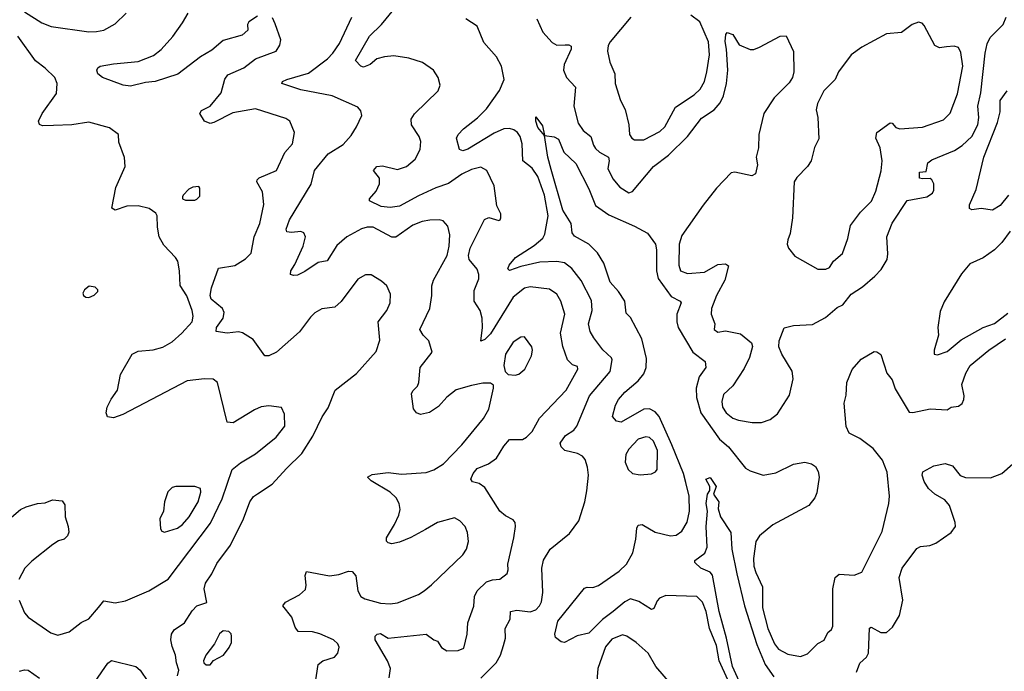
# Model space of a CAD drawing. Extents: x 1550320 to 1685906, y 509093 to 640511.
# Tile 99 of 256: x 1601470 to 1606667, y 559299 to 562741. Entities that reach past the tile are written whole.
import ezdxf

# ---------------------------------------------------------------- set-up
doc = ezdxf.new("R2010")
doc.units = 0

msp = doc.modelspace()

# ---------------------------------------------------------------- linework, layer by layer
at = {"layer": '0CON20XD'}
for points in [[(1601495, 562782.9), (1601587.5, 562725), (1601636, 562706), (1601835, 562676.9), (1601875, 562678.6), (1601915, 562685.8), (1601975, 562718.8), (1602032, 562775)], [(1602725, 562760.5), (1602679.8, 562730.2), (1602673.1, 562715), (1602673.8, 562685), (1602645, 562658.8), (1602545, 562631.9), (1602485, 562580.5), (1602425, 562544.4), (1602305.7, 562454.3), (1602186, 562415), (1602135, 562409.6), (1602055, 562389.7), (1602016.2, 562395), (1601906.9, 562435), (1601882.5, 562455), (1601878.1, 562475), (1601882.7, 562487.3), (1601895, 562496.5), (1601965, 562507.6), (1602095, 562519.5), (1602177.2, 562552.8), (1602217, 562583), (1602277.9, 562652.1), (1602329.6, 562725), (1602358.8, 562775)], [(1603420, 559265), (1603426.7, 559315), (1603411.1, 559355), (1603346.2, 559465), (1603346.7, 559485), (1603357.5, 559495), (1603375, 559499.2), (1603415, 559474.2), (1603615, 559495.6), (1603656.6, 559466.6), (1603675, 559458), (1603696, 559425), (1603725, 559408.1), (1603785, 559408.9), (1603815, 559422), (1603832.9, 559495), (1603835.8, 559555), (1603866.6, 559643.4), (1603870.8, 559695), (1603885.7, 559725), (1603935, 559771.9), (1603965, 559782.9), (1604005, 559786.2), (1604043.9, 559816.1), (1604048.8, 559835), (1604046, 559865), (1604077.8, 560005), (1604088, 560065), (1604085.9, 560085.9), (1604075, 560100), (1604035, 560120), (1604004.6, 560144.6), (1603925, 560270), (1603895, 560290.6), (1603859.5, 560299.5), (1603852, 560315), (1603864.4, 560345), (1603885, 560371.1), (1603945.2, 560394.8), (1603986.7, 560425), (1604025, 560489.2), (1604055, 560523.3), (1604125, 560524.4), (1604145, 560535.6), (1604175, 560565.6), (1604213.6, 560636.4), (1604354.3, 560785), (1604417.1, 560895), (1604415, 560910), (1604387.7, 560917.7), (1604361.9, 560945), (1604336.5, 561015), (1604324.6, 561085), (1604347.7, 561185), (1604326.2, 561255), (1604305, 561290.6), (1604267.4, 561317.4), (1604165, 561329.6), (1604135, 561323.8), (1604074.7, 561275), (1603955, 561081.1), (1603925, 561051.4), (1603905, 561044), (1603913.2, 561115), (1603911.2, 561165), (1603900.8, 561205), (1603869.5, 561255), (1603869.4, 561310.6), (1603893.2, 561373.2), (1603894.5, 561395), (1603885, 561423.8), (1603842.2, 561475), (1603838.5, 561495), (1603847.1, 561535), (1603923.6, 561686.4), (1603946.9, 561696.9), (1603998.8, 561681.2), (1604006.4, 561683.6), (1604010, 561695), (1604010, 561715), (1603988.3, 561758.3), (1603975, 561863.3), (1603935.8, 561945), (1603905, 561961.5), (1603855, 561950.8), (1603804.5, 561925), (1603734.1, 561875.9), (1603666.8, 561853.2), (1603575, 561811.6), (1603475, 561756), (1603425, 561749.2), (1603378.8, 561755), (1603316.2, 561785), (1603316, 561795), (1603351.5, 561835), (1603370, 561875), (1603369.1, 561905), (1603337.5, 561945), (1603354.5, 561965.5), (1603385, 561968.8), (1603465, 561949.3), (1603512.2, 561965), (1603558.2, 562005), (1603584, 562055), (1603587.3, 562097.3), (1603578.9, 562125), (1603537.8, 562185), (1603536.4, 562215), (1603555, 562243.3), (1603678.8, 562365), (1603688.8, 562395), (1603678.8, 562435), (1603654.2, 562474.2), (1603595.6, 562515.6), (1603525, 562537.1), (1603445, 562551.1), (1603395.3, 562545.3), (1603355, 562534.7), (1603320.9, 562505), (1603285, 562490.9), (1603271.4, 562495), (1603242.9, 562525), (1603316.2, 562655), (1603380.6, 562715), (1603445.4, 562794.6)], [(1602303.3, 559275), (1602310, 559305), (1602297.5, 559345), (1602293.3, 559385), (1602275, 559430), (1602268.8, 559465), (1602271.2, 559495), (1602285, 559518), (1602340, 559555), (1602381.1, 559618.9), (1602405.5, 559644.5), (1602457.6, 559662.4), (1602444.6, 559735), (1602451.2, 559765), (1602484.5, 559815), (1602510.5, 559869.5), (1602583.1, 559965), (1602651.9, 560105), (1602685.6, 560195), (1602705, 560222.5), (1602725, 560237.5), (1602802.8, 560287.2), (1602878.6, 560371.4), (1602960.2, 560449.8), (1603017.9, 560542.1), (1603066.2, 560643.8), (1603098.3, 560691.7), (1603136, 560784), (1603248, 560872), (1603352, 560988), (1603371.2, 561048.8), (1603362.9, 561145), (1603408.5, 561205), (1603426.5, 561245), (1603427.7, 561292.3), (1603408, 561335), (1603380.6, 561360.6), (1603325, 561394), (1603295, 561393.8), (1603255, 561371.2), (1603167.9, 561252.1), (1603133, 561223), (1603065.8, 561214.2), (1603027.6, 561192.4), (1603005, 561170.8), (1602947.2, 561092.8), (1602825, 560985.8), (1602785, 560965.8), (1602765, 560966), (1602702.2, 561052.2), (1602647.1, 561087.1), (1602625, 561092.5), (1602565.6, 561085.6), (1602506.7, 561095), (1602508.6, 561115), (1602544.4, 561165), (1602549.4, 561195), (1602540.8, 561215), (1602480.9, 561265), (1602475.3, 561285), (1602483.1, 561325), (1602520.5, 561429.5), (1602605, 561442.1), (1602662.4, 561477.6), (1602692.5, 561507.5), (1602707.1, 561595), (1602737.6, 561665), (1602759.2, 561765), (1602751.2, 561831.2), (1602721.9, 561885), (1602722.9, 561895), (1602734, 561906), (1602825.8, 561945), (1602870.3, 562039.7), (1602910, 562085), (1602920, 562145), (1602895.6, 562205.6), (1602875, 562219.2), (1602715, 562270.8), (1602595, 562248.9), (1602495, 562198.2), (1602475, 562193.6), (1602445.8, 562205), (1602421.2, 562245), (1602429.3, 562260.7), (1602475, 562284), (1602534.3, 562355), (1602552.4, 562427.6), (1602569.7, 562450.3), (1602652.6, 562487.4), (1602715, 562534.4), (1602824.3, 562575.7), (1602843.3, 562606.7), (1602847.8, 562635), (1602819.6, 562719.6), (1602805, 562750.8)], [(1603011.8, 559115), (1603045.8, 559335), (1603070, 559355), (1603132.5, 559375), (1603149.4, 559395), (1603156.5, 559426.5), (1603149.2, 559445), (1603126, 559465), (1603055, 559498.2), (1603015, 559507.9), (1602940.3, 559510.3), (1602925, 559533.3), (1602906.3, 559586.3), (1602860, 559645), (1602873.3, 559665), (1602946.6, 559703.4), (1602978.7, 559731.3), (1602983.1, 559755), (1602977.5, 559805), (1602985, 559826.7), (1603105, 559804.5), (1603155, 559810.6), (1603205, 559828.1), (1603225, 559826), (1603244.4, 559804.4), (1603255.4, 559725.4), (1603270.6, 559695), (1603291.9, 559681.9), (1603375, 559659.2), (1603425, 559655.5), (1603465, 559661.5), (1603574.6, 559705.4), (1603605.4, 559724.6), (1603644.6, 559755.4), (1603808.9, 559915), (1603828.5, 559945), (1603838.5, 559985), (1603833.5, 560033.5), (1603821.4, 560065), (1603794, 560095), (1603765, 560110), (1603675, 560085.6), (1603612, 560048), (1603534.2, 560005.8), (1603475, 559982.3), (1603435, 559973.6), (1603415, 559977.5), (1603406.8, 559986.8), (1603405.6, 560005), (1603448.9, 560075), (1603471.5, 560125), (1603477.9, 560155), (1603473.5, 560185), (1603457.5, 560215), (1603425.3, 560245.3), (1603326.2, 560305), (1603306.7, 560325), (1603330.6, 560339.4), (1603415, 560350), (1603485, 560341.5), (1603615, 560350), (1603655.9, 560364.1), (1603707.8, 560395), (1603804.2, 560495.8), (1603918.9, 560635), (1603946.7, 560683.3), (1603972, 560795), (1603970.7, 560810.7), (1603955, 560821.2), (1603915, 560821.4), (1603855, 560809.4), (1603774.1, 560785.9), (1603725, 560747.1), (1603681.7, 560698.3), (1603633.3, 560666.7), (1603585, 560655.5), (1603565.3, 560665.3), (1603549.1, 560685), (1603539.1, 560765), (1603545, 560780.8), (1603570.6, 560805), (1603577.8, 560825), (1603583.5, 560905), (1603648.1, 560985), (1603629.2, 561045), (1603599.2, 561075), (1603582.9, 561105), (1603634.5, 561215), (1603646.4, 561285), (1603645.3, 561335), (1603653.9, 561365), (1603727.3, 561495), (1603737.7, 561545), (1603740.5, 561605), (1603729.8, 561649.8), (1603705, 561678), (1603685, 561684.3), (1603635, 561683.1), (1603595, 561675.6), (1603545, 561655.5), (1603455, 561593.1), (1603435, 561591.9), (1603335.3, 561645.3), (1603305, 561645.3), (1603275, 561637.3), (1603197.5, 561595), (1603145, 561548.9), (1603092.9, 561467.1), (1603045, 561458.8), (1602975, 561410.5), (1602937.4, 561392.6), (1602915, 561390), (1602900, 561395), (1602901.4, 561415), (1602922.4, 561447.6), (1602966.8, 561545), (1602979.4, 561595), (1602970, 561615), (1602955, 561622.5), (1602905, 561616.9), (1602880.9, 561620.9), (1602877.1, 561635), (1602895, 561683.8), (1603008.3, 561871.7), (1603025.7, 561945), (1603098.1, 562031.9), (1603177.3, 562082.7), (1603220.4, 562129.6), (1603248.2, 562175), (1603276.9, 562235), (1603270.3, 562260.3), (1603255, 562279.2), (1603119.2, 562339.2), (1602955, 562370), (1602854, 562405), (1602857.5, 562415), (1602880, 562425), (1602995, 562459.4), (1603094.7, 562535), (1603124, 562565), (1603158.2, 562615), (1603222.9, 562755)], [(1603905, 559263.1), (1603985.5, 559345), (1604007.3, 559385), (1604024.6, 559435), (1604034.5, 559475), (1604033.3, 559525), (1604059.1, 559575), (1604061.4, 559615), (1604095, 559623.2), (1604165, 559613.6), (1604195.3, 559624.7), (1604214.5, 559645), (1604223.8, 559666.2), (1604231.2, 559715), (1604226.6, 559845), (1604235, 559886), (1604270, 559945), (1604372.6, 560027.4), (1604421.9, 560095), (1604453.3, 560195), (1604463.5, 560253.5), (1604472.9, 560335), (1604468.1, 560378.1), (1604455, 560417.5), (1604440.6, 560435), (1604415, 560449.2), (1604347.5, 560465), (1604327.5, 560485), (1604323.3, 560505), (1604352, 560545), (1604395, 560573.3), (1604410.9, 560595), (1604478.4, 560755), (1604587.4, 560882.6), (1604597.5, 560945), (1604593.8, 560955), (1604548, 560998), (1604500.4, 561060.4), (1604481.5, 561095), (1604473.2, 561135), (1604492.5, 561205), (1604488.1, 561258.1), (1604433.2, 561363.2), (1604385, 561427.3), (1604345, 561456.1), (1604305, 561464), (1604215, 561460.2), (1604115, 561437.3), (1604055, 561416), (1604046, 561425), (1604054.6, 561445), (1604087.5, 561485), (1604185, 561548.5), (1604231.9, 561588.1), (1604241.6, 561608.4), (1604260, 561705), (1604241.1, 561815), (1604205, 561913.1), (1604175, 561957.8), (1604126.2, 561996.2), (1604122.5, 562085), (1604111.1, 562125), (1604098.1, 562145), (1604078.7, 562158.7), (1604055, 562166.1), (1604025, 562164.7), (1603975, 562142.6), (1603835, 562056.7), (1603809.2, 562049.2), (1603791.2, 562055), (1603776, 562115), (1603784, 562135), (1603813.3, 562165), (1603887.1, 562222.9), (1603935, 562269.7), (1604002.6, 562367.4), (1604028, 562425), (1604013.5, 562495), (1603986.3, 562545), (1603920.6, 562620.6), (1603885, 562706.9), (1603825, 562745.4)], [(1604199.7, 562745), (1604230.8, 562675), (1604280.5, 562620.5), (1604305, 562607.3), (1604348.7, 562608.7), (1604368.7, 562608.7), (1604381.7, 562601.7), (1604380.6, 562585), (1604343.6, 562505), (1604341.1, 562475), (1604356.7, 562435), (1604404.4, 562384.4), (1604396, 562285), (1604417.3, 562195), (1604445, 562155.5), (1604484.7, 562124.7), (1604498.2, 562078.2), (1604510.3, 562060.3), (1604531.2, 562041.2), (1604577.8, 562015), (1604582.1, 561995), (1604575.4, 561955), (1604600.5, 561900.5), (1604637.2, 561857.2), (1604685, 561826), (1604705, 561834.3), (1604815, 561965.4), (1604895, 562025.3), (1604995.4, 562125), (1605069.7, 562220.3), (1605135.2, 562264.8), (1605167.1, 562302.9), (1605185, 562339.2), (1605200.6, 562405), (1605207.5, 562475), (1605201.2, 562585), (1605193.3, 562626.7), (1605197.5, 562662.5), (1605205, 562673.3), (1605235, 562663.8), (1605267.7, 562607.7), (1605325, 562584), (1605345, 562584), (1605375, 562595.8), (1605485, 562653.8), (1605515.7, 562655.7), (1605553.8, 562573.8), (1605556.4, 562465), (1605549.4, 562435), (1605532.2, 562407.8), (1605451.9, 562328.1), (1605397.8, 562245), (1605371.5, 562135), (1605369.4, 562065), (1605358, 562015), (1605364.3, 561974.3), (1605353.2, 561926.8), (1605335, 561915.8), (1605245.4, 561935.4), (1605225, 561931.9), (1605148, 561852), (1605077.6, 561762.4), (1604965, 561600.8), (1604951.2, 561555), (1604950, 561445), (1604958.6, 561415), (1604995, 561400.5), (1605085, 561408.1), (1605155, 561448.2), (1605195, 561451.1), (1605211.4, 561441.4), (1605192.8, 561365), (1605148.5, 561285), (1605122, 561215), (1605120, 561185), (1605140, 561135), (1605136.2, 561105), (1605155, 561090), (1605195, 561097.1), (1605275, 561082.2), (1605332, 561035), (1605338.6, 561015), (1605322.8, 560957.2), (1605295, 560898), (1605233.5, 560806.5), (1605185, 560762), (1605176.2, 560723.8), (1605179.2, 560695), (1605199.5, 560665), (1605235, 560636.4), (1605265, 560625.5), (1605336.3, 560613.7), (1605386.3, 560613.7), (1605430.6, 560629.4), (1605470.4, 560659.6), (1605532.8, 560757.2), (1605552.1, 560845), (1605546.7, 560885), (1605492.9, 560975), (1605476.4, 561013.6), (1605478.8, 561045), (1605505, 561113.3), (1605554.4, 561125.6), (1605655, 561131.9), (1605722.6, 561167.4), (1605785, 561221.9), (1605815, 561235.6), (1605859.2, 561290.8), (1605919.2, 561330.8), (1605983.8, 561386.2), (1606018, 561422), (1606048.2, 561475), (1606052.7, 561505), (1606047.5, 561595), (1606075, 561665.7), (1606155, 561786.2), (1606258.8, 561805), (1606288.1, 561825), (1606295, 561840), (1606295.6, 561874.4), (1606285, 561896.2), (1606275, 561902.5), (1606235, 561900), (1606220, 561905), (1606220, 561935), (1606255, 561940), (1606263.1, 561985), (1606285, 562001.5), (1606405, 562050), (1606445, 562076.1), (1606495, 562123.8), (1606526.7, 562185), (1606533.6, 562225), (1606527.5, 562285), (1606542.5, 562355), (1606566.4, 562565), (1606576.8, 562613.2), (1606592.6, 562647.4), (1606661.4, 562715), (1606677.5, 562755)], [(1604696.4, 562755), (1604586.7, 562625), (1604575.6, 562605), (1604572.9, 562575), (1604585, 562517.5), (1604611.9, 562455), (1604612.5, 562405), (1604641.4, 562315), (1604666.6, 562266.6), (1604685.6, 562185), (1604688.9, 562135), (1604701.4, 562115), (1604715, 562106.9), (1604765, 562107.1), (1604848.7, 562151.3), (1604875, 562175.7), (1604931, 562279), (1605030, 562345), (1605061.8, 562375), (1605084.8, 562415.2), (1605097.1, 562465), (1605111.2, 562555), (1605105.3, 562624.7), (1605059.9, 562729.9), (1605012.5, 562765)], [(1605725, 561422.9), (1605745, 561432.5), (1605765.7, 561465), (1605813.2, 561506.8), (1605841.4, 561585), (1605855.6, 561655), (1605908.9, 561725), (1605966.5, 561783.5), (1605988.5, 561835), (1606017.9, 561942.1), (1606023.2, 561995), (1606011.9, 562065), (1605988.6, 562115), (1605995, 562146.2), (1606065, 562196.7), (1606075, 562194.3), (1606095, 562172.2), (1606115, 562164.6), (1606235, 562174), (1606346.9, 562213.1), (1606382, 562248), (1606419.9, 562350.1), (1606447.6, 562495), (1606438.1, 562568.1), (1606425.8, 562595), (1606401.7, 562601.7), (1606362.3, 562597.7), (1606325, 562592.7), (1606300, 562605), (1606245, 562710), (1606232.8, 562722.8), (1606215, 562727.5), (1606180, 562715), (1606125, 562674.4), (1606045, 562667.1), (1605915, 562595.3), (1605859.1, 562555), (1605792.1, 562465), (1605773.6, 562425), (1605715.3, 562364.7), (1605681.2, 562298.8), (1605674.8, 562265), (1605682.4, 562225), (1605687.9, 562112.1), (1605665, 562066.7), (1605648.5, 561995), (1605628.9, 561965), (1605571.9, 561908.1), (1605558.9, 561885), (1605549.6, 561695), (1605537.4, 561612.6), (1605525, 561578.8), (1605520.6, 561555), (1605527.5, 561535), (1605562.1, 561492.1), (1605683.3, 561423.3), (1605725, 561422.9)], [(1601467.1, 559675), (1601495, 559608), (1601514.3, 559585), (1601635, 559502), (1601671.2, 559491.2), (1601731.4, 559508.6), (1601795, 559557.5), (1601835, 559577.1), (1601887, 559637), (1601915, 559671.4), (1601975, 559661.1), (1602028.6, 559671.4), (1602152, 559725), (1602253.9, 559786.1), (1602477.5, 560082.5), (1602539.2, 560210.8), (1602591.1, 560365), (1602635, 560401.5), (1602715, 560447.5), (1602824.1, 560535.9), (1602869.5, 560595), (1602868.3, 560658.3), (1602852.9, 560692.9), (1602785, 560701.4), (1602745, 560695.8), (1602708.9, 560681.1), (1602597.9, 560612.1), (1602565.8, 560615.8), (1602514.2, 560824.2), (1602492.3, 560842.3), (1602445, 560844.3), (1602355, 560834.5), (1602015, 560655.5), (1601965, 560637.5), (1601933, 560643), (1601926.2, 560665), (1601932.5, 560695), (1601952.4, 560737.6), (1601986.2, 560785), (1602002.1, 560867.9), (1602064.6, 560975.4), (1602095, 560990), (1602175, 560996.9), (1602225, 561011.4), (1602275, 561039.4), (1602325.3, 561084.7), (1602380.5, 561145), (1602385.3, 561174.7), (1602381.3, 561205), (1602352.6, 561282.6), (1602317.6, 561337.6), (1602314, 561415), (1602304.6, 561465), (1602292.9, 561485), (1602230.7, 561550.7), (1602206.8, 561595), (1602197.2, 561645), (1602195.8, 561705), (1602189.7, 561719.7), (1602154.6, 561744.6), (1602095, 561758.1), (1602035, 561755.5), (1601975, 561736), (1601956.7, 561745), (1601978.1, 561855), (1602027.5, 561965), (1602022.7, 562012.7), (1601994, 562095), (1601991.2, 562135), (1601945, 562170), (1601835, 562200.5), (1601745.7, 562185.7), (1601648.3, 562181.7), (1601591.4, 562181.4), (1601575, 562187.5), (1601568.8, 562205), (1601589.4, 562245), (1601665, 562351.2), (1601667.3, 562405), (1601656.2, 562435), (1601605, 562485.9), (1601554.5, 562524.5), (1601460.2, 562655)], [(1606689.1, 561815), (1606645, 561760), (1606605, 561735.6), (1606545, 561743.8), (1606495, 561737.5), (1606483.8, 561743.8), (1606483.8, 561763.8), (1606519.2, 561845), (1606559.5, 562015), (1606631.8, 562198.2), (1606646.1, 562255), (1606644.6, 562315), (1606681.5, 562365)], [(1605253.9, 559155), (1605163, 559355), (1605147.3, 559435), (1605110.6, 559525), (1605094.1, 559615), (1605074.6, 559665), (1605044, 559694), (1604880.6, 559699.4), (1604847.5, 559685), (1604835, 559671.2), (1604818.1, 559631.9), (1604805, 559626), (1604738.7, 559668.7), (1604695, 559681.8), (1604665, 559666.1), (1604603, 559615), (1604546.8, 559573.2), (1604475, 559501.8), (1604413.5, 559486.5), (1604345, 559452.5), (1604327.5, 559455), (1604298, 559478), (1604294.2, 559495), (1604310.8, 559565), (1604450.9, 559739.1), (1604465, 559744), (1604495, 559741.5), (1604525, 559752.7), (1604635, 559828), (1604673.9, 559865), (1604706.9, 559925), (1604722.4, 559997.6), (1604727.1, 560055), (1604735, 560071.2), (1604755, 560074.2), (1604824.1, 560034.1), (1604905, 560015.5), (1604935, 560019.1), (1604965, 560039.4), (1604992.6, 560087.4), (1605005.3, 560145.3), (1605004.6, 560225), (1604986.7, 560296.7), (1604973.9, 560343.9), (1604912.2, 560495), (1604845, 560644.6), (1604825, 560670), (1604795, 560685.4), (1604765, 560683.3), (1604645, 560615.5), (1604620.4, 560620.4), (1604598.6, 560645), (1604615.6, 560705), (1604631.5, 560735), (1604665, 560773.1), (1604735, 560833.9), (1604765, 560870.9), (1604776.5, 560905), (1604778.9, 560951.1), (1604753.9, 561055), (1604695, 561168.8), (1604671.9, 561191.9), (1604663.9, 561253.9), (1604631.5, 561305), (1604587.1, 561355), (1604553.1, 561455), (1604519.3, 561509.3), (1604475, 561555.6), (1604398.3, 561598.3), (1604386, 561615), (1604380.8, 561665), (1604336.3, 561735), (1604275, 561950), (1604257.5, 562015), (1604240, 562130), (1604205, 562172.5), (1604194.2, 562205.8), (1604195, 562227.5), (1604230.3, 562180.3), (1604240, 562130), (1604291.7, 562121.7), (1604315, 562110), (1604341.7, 562041.7), (1604405, 561982), (1604475, 561847.5), (1604509.4, 561759.4), (1604580.5, 561710.5), (1604715, 561651.5), (1604784.4, 561614.4), (1604825.5, 561555.5), (1604831.9, 561525), (1604831.1, 561415), (1604840.8, 561375), (1604909.1, 561279.1), (1604956, 561255), (1604961.1, 561245), (1604939.2, 561185), (1604938.4, 561145), (1604946.6, 561115), (1605023.8, 560985), (1605088.6, 560935), (1605091.1, 560905), (1605056.1, 560855), (1605040.2, 560795), (1605041.7, 560745), (1605065.3, 560665), (1605163.3, 560525), (1605212.1, 560485), (1605301.7, 560371.7), (1605325, 560357.8), (1605395, 560335.5), (1605462, 560348), (1605555, 560393.1), (1605615, 560403.3), (1605650, 560395), (1605670.9, 560380.9), (1605685.5, 560355.5), (1605690.6, 560325), (1605677.6, 560242.4), (1605666.9, 560215), (1605635.6, 560175), (1605445, 560072.7), (1605375.5, 560015), (1605355.5, 559985), (1605343.2, 559895), (1605345.3, 559855), (1605355, 559820.8), (1605391.1, 559745), (1605391.2, 559635), (1605418.2, 559525), (1605454.2, 559444.2), (1605475, 559416.7), (1605525, 559389.5), (1605592.1, 559377.9), (1605628.9, 559391.1), (1605683.8, 559446.2), (1605716.4, 559463.6), (1605735.7, 559504.3), (1605755, 559520), (1605762.5, 559537.5), (1605761.8, 559735), (1605774.5, 559795), (1605795, 559811.9), (1605875, 559807.5), (1605915, 559823.8), (1606022.6, 560037.4), (1606058.5, 560185), (1606060.8, 560225), (1606048.2, 560351.8), (1606024.6, 560415), (1605975, 560476.5), (1605905, 560528.9), (1605847.8, 560557.8), (1605832.6, 560592.6), (1605821.1, 560715), (1605832.4, 560757.6), (1605836.9, 560825), (1605865, 560893.8), (1605911.7, 560948.3), (1605980.7, 560989.3), (1605995, 560987.5), (1606015, 560972.5), (1606047.1, 560875), (1606075, 560838.8), (1606091.7, 560791.7), (1606165, 560667.5), (1606185, 560666.2), (1606276.1, 560686.1), (1606365, 560681.2), (1606385.9, 560694.1), (1606425, 560700.8), (1606445, 560714), (1606454.2, 560735), (1606455.8, 560755), (1606443.3, 560815), (1606464.4, 560875), (1606486.7, 560915), (1606585, 560996.4), (1606673.5, 561055)], [(1602395, 561787.5), (1602405, 561792.5), (1602421.7, 561808.3), (1602421.7, 561851.7), (1602415, 561860), (1602385, 561856.7), (1602363.9, 561846.1), (1602332.5, 561815), (1602330, 561805), (1602330, 561795), (1602345, 561787.5), (1602395, 561787.5)], [(1606697.5, 561625), (1606654.5, 561565), (1606615, 561525.6), (1606555, 561482.9), (1606485, 561451.4), (1606440.8, 561399.2), (1606349.2, 561250.8), (1606329.5, 561200.5), (1606316.9, 561115), (1606319.4, 561075), (1606296.2, 560995), (1606297.5, 560975), (1606315, 560971.2)], [(1601835, 561273.8), (1601863.6, 561286.4), (1601882.5, 561305), (1601882.5, 561315), (1601868.3, 561328.3), (1601837, 561333), (1601812.5, 561315), (1601803.9, 561296.1), (1601807.5, 561285), (1601820, 561275), (1601835, 561273.8)], [(1606315, 560971.2), (1606365, 560988.9), (1606440.3, 561049.7), (1606555, 561115.2), (1606615, 561137.1), (1606685, 561191.9)], [(1604085, 560862.9), (1604105, 560869.2), (1604137.1, 560895), (1604171.9, 560965), (1604177.5, 560995), (1604173.9, 561013.9), (1604135, 561066.2), (1604115, 561063.8), (1604075, 561037.5), (1604034, 560974), (1604026, 560915), (1604032.3, 560882.3), (1604048, 560868), (1604085, 560862.9)], [(1604745, 560336.7), (1604805, 560342.2), (1604826.9, 560353.1), (1604835.5, 560365), (1604835.9, 560465), (1604815, 560514.4), (1604795, 560534.3), (1604775, 560537.8), (1604734.7, 560525.3), (1604685, 560473.3), (1604669.6, 560445), (1604665.5, 560405), (1604681.4, 560365), (1604704.6, 560344.6), (1604745, 560336.7)], [(1605886.9, 559295), (1605905, 559342.5), (1605940.6, 559375), (1605950.9, 559395), (1605955, 559527.5), (1605965, 559532), (1606015, 559504.4), (1606045, 559504.2), (1606077.6, 559532.4), (1606114.5, 559595), (1606131.2, 559675), (1606111.9, 559795), (1606128, 559845), (1606205, 559948), (1606225, 559958), (1606273.9, 559963.9), (1606305, 559975.8), (1606387.4, 560032.6), (1606408.8, 560065), (1606408, 560085), (1606377.5, 560175), (1606352.9, 560205), (1606300, 560235), (1606267.1, 560265), (1606245, 560302.5), (1606233.8, 560336.2), (1606236.4, 560353.6), (1606295, 560384.2), (1606355, 560397.5), (1606394.3, 560384.3), (1606435, 560334.2), (1606462.6, 560322.6), (1606595, 560321.1), (1606655, 560344.4), (1606712.5, 560395)], [(1602235, 560034), (1602304, 560055), (1602330, 560075), (1602364.4, 560115), (1602412.7, 560195), (1602426.9, 560245), (1602423.8, 560265), (1602395, 560275.8), (1602295, 560276.2), (1602275, 560270), (1602252.5, 560247.5), (1602233.8, 560195), (1602228.8, 560145), (1602210, 560105), (1602212.7, 560052.7), (1602220.5, 560040.5), (1602235, 560034)], [(1605296.1, 559185), (1605232.2, 559325), (1605201.1, 559475), (1605162.8, 559615), (1605127.3, 559807.3), (1605115, 559822.9), (1605065.7, 559845), (1605033.3, 559875), (1605033.3, 559885), (1605085.8, 559924.2), (1605098.4, 559955), (1605093.6, 560065), (1605100.9, 560145), (1605093.7, 560185), (1605100, 560235), (1605112.5, 560255), (1605113.3, 560275), (1605092.5, 560315), (1605115, 560322.5), (1605146.7, 560275), (1605132.5, 560235), (1605155, 560202.5), (1605160, 560195), (1605157, 560157), (1605170, 560115), (1605223.4, 560033.4), (1605229.8, 559945), (1605254.8, 559815), (1605295.2, 559645), (1605360.4, 559440.4), (1605404.6, 559334.6), (1605450.5, 559270.5)], [(1601295, 560002.5), (1601475, 560154), (1601505, 560168.8), (1601565, 560186.7), (1601605, 560188.8), (1601644.1, 560205.9), (1601695, 560200), (1601708.3, 560178.3), (1601711.2, 560115), (1601726.2, 560065), (1601730, 560035), (1601723.3, 560015), (1601705, 559996.7), (1601675, 559988.8), (1601645, 559968.8), (1601535, 559881.9), (1601498.1, 559845), (1601466.5, 559785)], [(1602475, 559333.3), (1602493.9, 559356.1), (1602546.7, 559385), (1602576.2, 559425), (1602587.7, 559452.3), (1602588, 559485), (1602586.8, 559496.8), (1602575, 559510), (1602545, 559512.5), (1602525, 559497.5), (1602498, 559445), (1602453.3, 559385), (1602440, 559355), (1602442.5, 559345), (1602455, 559333.3), (1602475, 559333.3)], [(1604905, 559235.7), (1604827.8, 559325), (1604788.1, 559395), (1604725, 559451.9), (1604675.5, 559485.5), (1604652.3, 559492.3), (1604595, 559469.2), (1604561.7, 559428.3), (1604521.1, 559315), (1604515, 559226)], [(1601868, 559245), (1601935, 559343.3), (1601955, 559356.2), (1602084.2, 559324.2), (1602106.2, 559305), (1602147.5, 559245)], [(1601470, 559300), (1601495, 559307.1), (1601514.7, 559304.7), (1601575, 559263.1)]]:
    msp.add_lwpolyline(points, dxfattribs=at)

doc.saveas('drawing.dxf')
